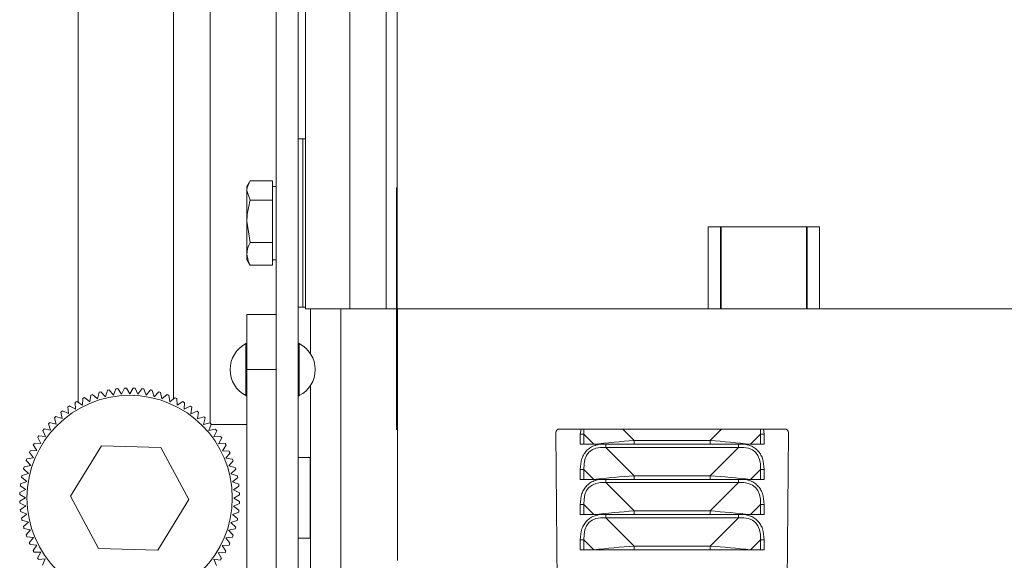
# Model space of a CAD drawing. Header units: millimetres. Extents: x 26 to 259, y 8 to 239.
# Tile 2 of 29: x 26 to 60, y 48 to 66. Entities that reach past the tile are written whole.
import ezdxf

# ---------------------------------------------------------------- set-up
doc = ezdxf.new("R2010")
doc.units = ezdxf.units.MM

msp = doc.modelspace()

# ---------------------------------------------------------------- linework, layer by layer
at = {"color": 7, "linetype": 'Continuous', "lineweight": 15}
for p, q in [((28.268, 53.079), (28.268, 105.119)), ((39.143, 77.769), (39.143, 56.269)), ((32.768, 52.368), (32.768, 76.619)), ((36.018, 56.269), (36.018, 75.319)), ((37.526, 75.319), (37.526, 56.269)), ((38.765, 56.269), (38.765, 75.319)), ((35.018, 68.944), (35.018, 54.867)), ((35.768, 68.944), (35.768, 37.444)), ((35.918, 62.069), (35.768, 62.069)), ((36.018, 62.069), (35.918, 62.069)), ((35.918, 62.069), (35.918, 59.194)), ((34.11, 60.604), (34.018, 60.444)), ((34.018, 60.444), (34.018, 60.304)), ((34.893, 60.635), (34.129, 60.635)), ((34.893, 60.635), (34.893, 60.304)), ((35.018, 60.444), (34.893, 60.444)), ((34.129, 59.973), (34.018, 60.304)), ((34.018, 60.304), (34.018, 59.253)), ((34.893, 60.304), (34.893, 59.973)), ((39.118, 60.398), (39.143, 60.398)), ((39.118, 59.898), (39.118, 60.398)), ((34.893, 59.973), (34.129, 59.973)), ((34.893, 59.973), (34.893, 59.253)), ((39.143, 59.898), (39.118, 59.898)), ((39.118, 52.648), (39.118, 59.898)), ((34.129, 58.532), (34.018, 59.253)), ((34.018, 58.142), (34.018, 59.253)), ((34.893, 59.253), (34.893, 58.532)), ((35.918, 59.194), (35.918, 56.319)), ((49.746, 59.069), (53.54, 59.069)), ((49.746, 56.269), (49.746, 59.069)), ((50.165, 56.269), (50.165, 59.069)), ((50.188, 56.269), (50.188, 59.069)), ((53.097, 59.069), (53.097, 56.269)), ((53.12, 59.069), (53.12, 56.269)), ((53.54, 59.069), (53.54, 56.269)), ((34.893, 58.532), (34.129, 58.532)), ((34.893, 58.532), (34.893, 58.142)), ((34.018, 58.142), (34.018, 57.944)), ((34.893, 58.142), (34.893, 57.752)), ((34.018, 57.944), (34.11, 57.783)), ((34.117, 57.787), (34.129, 57.752)), ((34.893, 57.752), (34.129, 57.752)), ((34.893, 57.944), (35.018, 57.944)), ((34.018, 56.069), (35.018, 56.069)), ((34.018, 54.194), (34.018, 56.069)), ((35.768, 56.319), (35.918, 56.319)), ((35.918, 56.319), (36.018, 56.319)), ((37.526, 56.269), (36.018, 56.269)), ((37.214, 56.269), (37.214, 36.694)), ((38.765, 56.269), (37.526, 56.269)), ((39.118, 56.269), (38.765, 56.269)), ((39.143, 52.648), (39.143, 56.269)), ((39.143, 56.269), (49.746, 56.269)), ((39.146, 47.681), (39.146, 56.269)), ((49.746, 56.269), (49.759, 56.269)), ((53.527, 56.269), (49.759, 56.269)), ((53.527, 56.269), (53.54, 56.269)), ((53.54, 56.269), (80.996, 56.269)), ((34.018, 55.081), (33.982, 55.081)), ((33.982, 54.78), (33.982, 55.081)), ((35.803, 55.081), (35.768, 55.081)), ((35.803, 54.78), (35.803, 55.081)), ((33.982, 53.306), (33.982, 54.78)), ((35.018, 54.867), (35.018, 54.194)), ((35.803, 53.306), (35.803, 54.78)), ((35.018, 54.194), (34.018, 54.194)), ((34.018, 26.694), (34.018, 54.194)), ((35.018, 26.694), (35.018, 54.194)), ((28.927, 53.197), (28.975, 53.421)), ((29.038, 53.438), (29.196, 53.272)), ((29.196, 53.272), (29.261, 53.491)), ((29.325, 53.504), (29.469, 53.326)), ((29.469, 53.326), (29.552, 53.54)), ((29.617, 53.547), (29.746, 53.358)), ((29.746, 53.358), (29.845, 53.565)), ((29.91, 53.567), (30.025, 53.369)), ((30.025, 53.369), (30.139, 53.567)), ((30.205, 53.564), (30.303, 53.357)), ((30.303, 53.357), (30.433, 53.545)), ((30.498, 53.538), (30.58, 53.324)), ((30.58, 53.324), (30.724, 53.501)), ((30.789, 53.488), (30.853, 53.269)), ((30.853, 53.269), (31.011, 53.435)), ((31.074, 53.417), (31.121, 53.193)), ((28.169, 52.849), (28.163, 53.078)), ((28.22, 53.11), (28.412, 52.985)), ((28.412, 52.985), (28.425, 53.213)), ((28.484, 53.241), (28.666, 53.101)), ((28.666, 53.101), (28.696, 53.328)), ((28.757, 53.35), (28.927, 53.197)), ((31.121, 53.193), (31.292, 53.346)), ((31.353, 53.323), (31.383, 53.096)), ((31.383, 53.096), (31.564, 53.235)), ((31.624, 53.207), (31.635, 52.978)), ((31.635, 52.978), (31.828, 53.103)), ((31.885, 53.071), (31.878, 52.842)), ((33.982, 53.306), (34.018, 53.306)), ((35.768, 53.306), (35.803, 53.306)), ((27.717, 52.523), (27.676, 52.748)), ((27.728, 52.788), (27.937, 52.695)), ((27.937, 52.695), (27.913, 52.922)), ((27.968, 52.959), (28.169, 52.849)), ((31.878, 52.842), (32.08, 52.951)), ((32.134, 52.914), (32.11, 52.687)), ((32.11, 52.687), (32.319, 52.779)), ((32.371, 52.739), (32.328, 52.514)), ((27.291, 52.393), (27.512, 52.334)), ((27.512, 52.334), (27.453, 52.555)), ((27.502, 52.599), (27.717, 52.523)), ((32.328, 52.514), (32.544, 52.59)), ((32.592, 52.545), (32.533, 52.324)), ((32.533, 52.324), (32.754, 52.383)), ((39.118, 52.648), (39.143, 52.648)), ((39.118, 52.148), (39.118, 52.648)), ((39.143, 52.648), (39.143, 52.148)), ((27.15, 51.911), (27.057, 52.12)), ((27.098, 52.172), (27.323, 52.129)), ((27.323, 52.129), (27.247, 52.345)), ((32.798, 52.334), (32.722, 52.119)), ((32.722, 52.119), (32.947, 52.16)), ((34.018, 52.319), (32.793, 52.319)), ((32.987, 52.109), (32.894, 51.9)), ((39.143, 52.148), (39.118, 52.148)), ((44.68, 37.556), (44.553, 52.042)), ((44.678, 52.169), (52.357, 52.169)), ((52.482, 52.042), (52.356, 37.556)), ((26.994, 51.679), (26.886, 51.881)), ((26.922, 51.935), (27.15, 51.911)), ((32.894, 51.9), (33.121, 51.923)), ((33.158, 51.868), (33.048, 51.668)), ((45.509, 51.994), (45.384, 51.994)), ((45.384, 51.994), (45.384, 51.652)), ((45.509, 51.994), (45.85, 51.652)), ((45.509, 51.652), (45.509, 51.994)), ((47.225, 51.777), (47.225, 51.652)), ((47.225, 51.777), (49.81, 51.777)), ((49.81, 51.777), (49.81, 51.652)), ((51.185, 51.652), (51.527, 51.994)), ((51.527, 51.994), (51.527, 51.652)), ((51.527, 51.994), (51.652, 51.994)), ((51.652, 51.652), (51.652, 51.994)), ((26.741, 51.184), (26.602, 51.365)), ((26.629, 51.425), (26.858, 51.436)), ((26.858, 51.436), (26.733, 51.629)), ((26.766, 51.686), (26.994, 51.679)), ((29.058, 51.597), (27.998, 49.877)), ((31.078, 51.539), (29.058, 51.597)), ((32.038, 49.761), (31.078, 51.539)), ((33.048, 51.668), (33.277, 51.673)), ((33.309, 51.616), (33.184, 51.424)), ((33.184, 51.424), (33.412, 51.412)), ((45.384, 51.652), (45.509, 51.652)), ((45.85, 51.652), (45.509, 51.652)), ((45.85, 51.652), (45.975, 51.652)), ((45.975, 51.652), (47.225, 51.652)), ((46.259, 51.544), (46.259, 51.652)), ((47.225, 50.577), (46.259, 51.544)), ((46.259, 51.544), (50.777, 51.544)), ((47.225, 51.652), (49.81, 51.652)), ((49.81, 51.652), (51.06, 51.652)), ((50.777, 51.544), (49.81, 50.577)), ((50.777, 51.544), (50.777, 51.652)), ((51.185, 51.652), (51.06, 51.652)), ((51.527, 51.652), (51.185, 51.652)), ((51.527, 51.652), (51.652, 51.652)), ((26.644, 50.922), (26.491, 51.093)), ((26.513, 51.154), (26.741, 51.184)), ((33.44, 51.352), (33.3, 51.171)), ((33.3, 51.171), (33.527, 51.14)), ((33.55, 51.079), (33.396, 50.909)), ((36.168, 51.194), (35.768, 51.194)), ((36.168, 48.444), (36.168, 51.194)), ((26.567, 50.654), (26.402, 50.812)), ((26.42, 50.875), (26.644, 50.922)), ((33.396, 50.909), (33.62, 50.861)), ((33.638, 50.798), (33.471, 50.641)), ((45.384, 50.794), (45.384, 50.452)), ((45.509, 50.794), (45.384, 50.794)), ((45.509, 50.794), (45.85, 50.452)), ((45.509, 50.452), (45.509, 50.794)), ((51.185, 50.452), (51.527, 50.794)), ((51.527, 50.794), (51.527, 50.452)), ((51.527, 50.794), (51.652, 50.794)), ((51.652, 50.452), (51.652, 50.794)), ((26.299, 50.299), (26.512, 50.381)), ((26.512, 50.381), (26.335, 50.525)), ((26.348, 50.589), (26.567, 50.654)), ((33.471, 50.641), (33.691, 50.575)), ((33.703, 50.511), (33.525, 50.367)), ((33.525, 50.367), (33.739, 50.285)), ((45.384, 50.452), (45.509, 50.452)), ((45.85, 50.452), (45.509, 50.452)), ((45.85, 50.452), (45.975, 50.452)), ((45.975, 50.452), (47.225, 50.452)), ((46.259, 50.344), (46.259, 50.452)), ((47.225, 50.577), (47.225, 50.452)), ((47.225, 50.577), (49.81, 50.577)), ((47.225, 50.452), (49.81, 50.452)), ((49.81, 50.577), (49.81, 50.452)), ((49.81, 50.452), (51.06, 50.452)), ((50.777, 50.344), (50.777, 50.452)), ((51.185, 50.452), (51.06, 50.452)), ((51.527, 50.452), (51.185, 50.452)), ((51.527, 50.452), (51.652, 50.452)), ((26.272, 50.006), (26.479, 50.104)), ((26.479, 50.104), (26.291, 50.234)), ((33.746, 50.219), (33.557, 50.09)), ((33.557, 50.09), (33.764, 49.991)), ((47.225, 49.377), (46.259, 50.344)), ((46.259, 50.344), (50.777, 50.344)), ((50.777, 50.344), (49.81, 49.377)), ((26.269, 49.711), (26.468, 49.826)), ((26.468, 49.826), (26.27, 49.94)), ((27.998, 49.877), (28.958, 48.098)), ((30.977, 48.04), (32.038, 49.761)), ((33.766, 49.926), (33.568, 49.812)), ((33.568, 49.812), (33.766, 49.697)), ((26.478, 49.547), (26.272, 49.646)), ((26.289, 49.418), (26.478, 49.547)), ((26.51, 49.27), (26.297, 49.353)), ((33.763, 49.631), (33.556, 49.533)), ((33.556, 49.533), (33.745, 49.403)), ((45.509, 49.594), (45.384, 49.594)), ((45.384, 49.594), (45.384, 49.252)), ((45.509, 49.594), (45.85, 49.252)), ((45.509, 49.252), (45.509, 49.594)), ((47.225, 49.377), (47.225, 49.252)), ((47.225, 49.377), (49.81, 49.377)), ((49.81, 49.377), (49.81, 49.252)), ((51.185, 49.252), (51.527, 49.594)), ((51.527, 49.594), (51.527, 49.252)), ((51.527, 49.594), (51.652, 49.594)), ((51.652, 49.252), (51.652, 49.594)), ((26.332, 49.126), (26.51, 49.27)), ((26.564, 48.997), (26.345, 49.062)), ((33.688, 49.048), (33.468, 48.983)), ((33.737, 49.338), (33.523, 49.256)), ((33.523, 49.256), (33.7, 49.112)), ((45.384, 49.252), (45.509, 49.252)), ((45.85, 49.252), (45.509, 49.252)), ((45.85, 49.252), (45.975, 49.252)), ((45.975, 49.252), (47.225, 49.252)), ((46.259, 49.144), (46.259, 49.252)), ((47.225, 48.177), (46.259, 49.144)), ((46.259, 49.144), (50.777, 49.144)), ((47.225, 49.252), (49.81, 49.252)), ((49.81, 49.252), (51.06, 49.252)), ((50.777, 49.144), (49.81, 48.177)), ((50.777, 49.144), (50.777, 49.252)), ((51.185, 49.252), (51.06, 49.252)), ((51.527, 49.252), (51.185, 49.252)), ((51.527, 49.252), (51.652, 49.252)), ((26.398, 48.839), (26.564, 48.997)), ((26.639, 48.728), (26.415, 48.776)), ((26.486, 48.558), (26.639, 48.728)), ((33.616, 48.762), (33.392, 48.715)), ((33.392, 48.715), (33.545, 48.545)), ((33.468, 48.983), (33.634, 48.825)), ((26.735, 48.466), (26.508, 48.497)), ((26.595, 48.285), (26.735, 48.466)), ((33.522, 48.483), (33.295, 48.454)), ((33.295, 48.454), (33.434, 48.272)), ((35.768, 48.444), (36.168, 48.444)), ((45.384, 48.394), (45.384, 48.052)), ((45.509, 48.394), (45.384, 48.394)), ((45.509, 48.394), (45.85, 48.052)), ((45.509, 48.052), (45.509, 48.394)), ((51.185, 48.052), (51.527, 48.394)), ((51.527, 48.394), (51.527, 48.052)), ((51.527, 48.394), (51.652, 48.394)), ((51.652, 48.052), (51.652, 48.394)), ((26.851, 48.213), (26.623, 48.226)), ((26.726, 48.021), (26.851, 48.213)), ((28.958, 48.098), (30.977, 48.04)), ((33.406, 48.212), (33.178, 48.201)), ((33.178, 48.201), (33.302, 48.009)), ((45.384, 48.052), (45.509, 48.052)), ((45.85, 48.052), (45.509, 48.052)), ((45.85, 48.052), (45.975, 48.052)), ((45.975, 48.052), (47.225, 48.052)), ((47.225, 48.177), (47.225, 48.052)), ((47.225, 48.177), (49.81, 48.177)), ((47.225, 48.052), (49.81, 48.052)), ((49.81, 48.177), (49.81, 48.052)), ((49.81, 48.052), (51.06, 48.052)), ((51.185, 48.052), (51.06, 48.052)), ((51.527, 48.052), (51.185, 48.052)), ((51.527, 48.052), (51.652, 48.052)), ((26.987, 47.97), (26.758, 47.964)), ((26.878, 47.769), (26.987, 47.97)), ((27.142, 47.738), (26.914, 47.714)), ((27.048, 47.529), (27.142, 47.738)), ((33.113, 47.702), (32.886, 47.726)), ((32.886, 47.726), (32.978, 47.517)), ((33.27, 47.951), (33.041, 47.958)), ((33.041, 47.958), (33.15, 47.756))]:
    msp.add_line(p, q, dxfattribs=at)
at = {"color": 8, "linetype": 'Continuous', "lineweight": 15}
for p, q in [((31.518, 53.199), (31.518, 88.891)), ((36.181, 56.269), (36.181, 54.739)), ((36.181, 53.648), (36.181, 44.739)), ((45.41, 52.169), (45.384, 51.994)), ((47.225, 51.777), (46.834, 52.169)), ((50.201, 52.169), (49.81, 51.777)), ((51.652, 51.994), (51.625, 52.169))]:
    msp.add_line(p, q, dxfattribs=at)
at = {"color": 7, "linetype": 'Continuous', "lineweight": 15}
msp.add_circle((30.018, 49.819), 3.5, dxfattribs=at)
for centre, radius, start, end in [((34.443, 54.194), 1, 117.4392, 242.5608), ((35.343, 54.194), 1, 297.4392, 62.5608), ((30.018, 49.819), 3.75, 105.1372, 106.139), ((30.018, 49.819), 3.75, 100.6372, 101.639), ((30.018, 49.819), 3.75, 96.1372, 97.139), ((30.018, 49.819), 3.75, 91.6372, 92.639), ((30.018, 49.819), 3.75, 87.1372, 88.139), ((30.018, 49.819), 3.75, 82.6372, 83.639), ((30.018, 49.819), 3.75, 78.1372, 79.139), ((30.018, 49.819), 3.75, 73.6372, 74.639), ((30.018, 49.819), 3.75, 118.6372, 119.639), ((30.018, 49.819), 3.75, 114.1372, 115.139), ((30.018, 49.819), 3.75, 109.6372, 110.639), ((30.018, 49.819), 3.75, 69.1372, 70.139), ((30.018, 49.819), 3.75, 64.6372, 65.639), ((30.018, 49.819), 3.75, 60.1372, 61.139), ((30.018, 49.819), 3.75, 127.6372, 128.639), ((30.018, 49.819), 3.75, 123.1372, 124.139), ((30.018, 49.819), 3.75, 55.6372, 56.639), ((30.018, 49.819), 3.75, 51.1372, 52.139), ((30.018, 49.819), 3.75, 136.6372, 137.639), ((30.018, 49.819), 3.75, 132.1372, 133.139), ((30.018, 49.819), 3.75, 46.6372, 47.639), ((30.018, 49.819), 3.75, 42.1372, 43.139), ((30.018, 49.819), 3.75, 141.1372, 142.139), ((30.018, 49.819), 3.75, 37.6372, 38.639), ((44.678, 52.044), 0.125, 90, 180.5), ((52.357, 52.044), 0.125, 359.5, 90), ((30.018, 49.819), 3.75, 145.6372, 146.639), ((30.018, 49.819), 3.75, 33.1372, 34.139), ((30.018, 49.819), 3.75, 154.6372, 155.639), ((30.018, 49.819), 3.75, 150.1372, 151.139), ((30.018, 49.819), 3.75, 28.6372, 29.639), ((30.018, 49.819), 3.75, 24.1372, 25.139), ((30.018, 49.819), 3.75, 159.1372, 160.139), ((30.018, 49.819), 3.75, 19.6372, 20.639), ((30.018, 49.819), 3.75, 163.6372, 164.639), ((30.018, 49.819), 3.75, 15.1372, 16.139), ((30.018, 49.819), 3.75, 168.1372, 169.139), ((30.018, 49.819), 3.75, 10.6372, 11.639), ((30.018, 49.819), 3.75, 172.6372, 173.639), ((30.018, 49.819), 3.75, 6.1372, 7.139), ((30.018, 49.819), 3.75, 181.6372, 182.639), ((30.018, 49.819), 3.75, 177.1372, 178.139), ((30.018, 49.819), 3.75, 357.1372, 358.139), ((30.018, 49.819), 3.75, 1.6372, 2.639), ((30.018, 49.819), 3.75, 186.1372, 187.139), ((30.018, 49.819), 3.75, 352.6372, 353.639), ((30.018, 49.819), 3.75, 190.6372, 191.639), ((30.018, 49.819), 3.75, 348.1372, 349.139), ((30.018, 49.819), 3.75, 195.1372, 196.139), ((30.018, 49.819), 3.75, 343.6372, 344.639), ((30.018, 49.819), 3.75, 199.6372, 200.639), ((30.018, 49.819), 3.75, 339.1372, 340.139), ((30.018, 49.819), 3.75, 204.1372, 205.139), ((30.018, 49.819), 3.75, 208.6372, 209.639), ((30.018, 49.819), 3.75, 330.1372, 331.139), ((30.018, 49.819), 3.75, 334.6372, 335.639), ((30.018, 49.819), 3.75, 213.1372, 214.139), ((30.018, 49.819), 3.75, 325.6372, 326.639)]:
    msp.add_arc(centre, radius, start, end, dxfattribs=at)
at = {"color": 8, "linetype": 'Continuous', "lineweight": 15}
for centre, major_axis, start_param, end_param in [((48.884, 49.369), (3.207, -3.207), 3.415992, 3.50296), ((48.152, 49.369), (3.207, 3.207), 5.921818, 6.008786)]:
    msp.add_ellipse(centre, major_axis=major_axis, ratio=0.330719, start_param=start_param, end_param=end_param, dxfattribs=at)
at = {"color": 7, "linetype": 'Continuous', "lineweight": 15}
for centre, major_axis, ratio, start_param, end_param in [((46.6, 51.652), (1.946, 0.175), 0.037141, 1.240443, 1.963177), ((50.435, 51.652), (1.946, -0.175), 0.037141, 1.178416, 1.90115), ((48.884, 48.169), (3.207, -3.207), 0.330719, 2.780226, 3.50296), ((48.152, 48.169), (3.207, 3.207), 0.330719, 5.921818, 6.644552), ((48.884, 46.969), (3.207, -3.207), 0.330719, 2.780226, 3.50296), ((46.6, 50.452), (1.946, 0.175), 0.037141, 1.240443, 1.963177), ((50.435, 50.452), (1.946, -0.175), 0.037141, 1.178416, 1.90115), ((48.152, 46.969), (3.207, 3.207), 0.330719, 5.921818, 6.644552), ((46.6, 49.252), (1.946, 0.175), 0.037141, 1.240443, 1.963177), ((50.435, 49.252), (1.946, -0.175), 0.037141, 1.178416, 1.90115), ((48.884, 45.769), (3.207, -3.207), 0.330719, 2.780226, 3.50296), ((48.152, 45.769), (3.207, 3.207), 0.330719, 5.921818, 6.644552), ((46.6, 48.052), (1.946, 0.175), 0.037141, 1.240443, 1.963177), ((50.435, 48.052), (1.946, -0.175), 0.037141, 1.178416, 1.90115)]:
    msp.add_ellipse(centre, major_axis=major_axis, ratio=ratio, start_param=start_param, end_param=end_param, dxfattribs=at)
for points, knots in [([(34.018, 60.304), (34.018, 60.312), (34.019, 60.424), (34.076, 60.534), (34.129, 60.635)], [0, 0, 0, 0, 0.070201, 1, 1, 1, 1]), ([(34.018, 59.253), (34.018, 59.27), (34.019, 59.513), (34.076, 59.752), (34.129, 59.973)], [0, 0, 0, 0, 0.070198, 1, 1, 1, 1]), ([(34.018, 58.142), (34.019, 58.172), (34.024, 58.304), (34.084, 58.433), (34.129, 58.532)], [0, 0, 0, 0, 0.231851, 1, 1, 1, 1]), ([(34.129, 57.752), (34.115, 57.779), (34.05, 57.906), (34.032, 58.038), (34.018, 58.142)], [0, 0, 0, 0, 0.210998, 1, 1, 1, 1]), ([(46.046, 51.652), (45.992, 51.641), (45.883, 51.618), (45.734, 51.548), (45.605, 51.447), (45.505, 51.319), (45.404, 51.104), (45.392, 50.921), (45.384, 50.794)], [0, 0, 0, 0, 0.138957, 0.278388, 0.411429, 0.544599, 0.683902, 1, 1, 1, 1]), ([(51.652, 50.794), (51.643, 50.921), (51.631, 51.104), (51.53, 51.319), (51.43, 51.447), (51.302, 51.548), (51.152, 51.618), (51.043, 51.641), (50.989, 51.652)], [0, 0, 0, 0, 0.316086, 0.455511, 0.588547, 0.721711, 0.861009, 1, 1, 1, 1]), ([(46.046, 50.452), (45.992, 50.441), (45.883, 50.418), (45.734, 50.348), (45.605, 50.247), (45.505, 50.119), (45.404, 49.904), (45.392, 49.721), (45.384, 49.594)], [0, 0, 0, 0, 0.138957, 0.278389, 0.41143, 0.544599, 0.683899, 1, 1, 1, 1]), ([(51.652, 49.594), (51.643, 49.721), (51.631, 49.904), (51.53, 50.119), (51.43, 50.247), (51.302, 50.348), (51.152, 50.418), (51.043, 50.441), (50.989, 50.452)], [0, 0, 0, 0, 0.316088, 0.455513, 0.588546, 0.721711, 0.861009, 1, 1, 1, 1]), ([(46.046, 49.252), (45.992, 49.241), (45.883, 49.218), (45.734, 49.148), (45.605, 49.047), (45.505, 48.919), (45.404, 48.704), (45.392, 48.521), (45.384, 48.394)], [0, 0, 0, 0, 0.138957, 0.278387, 0.411428, 0.544597, 0.6839, 1, 1, 1, 1]), ([(51.652, 48.394), (51.643, 48.521), (51.631, 48.704), (51.53, 48.919), (51.43, 49.047), (51.302, 49.148), (51.152, 49.218), (51.043, 49.241), (50.989, 49.252)], [0, 0, 0, 0, 0.3160878, 0.4555127, 0.5885485, 0.7217116, 0.8610092, 1, 1, 1, 1])]:
    msp.add_open_spline(points, degree=3, knots=knots, dxfattribs=at)

doc.saveas('drawing.dxf')
